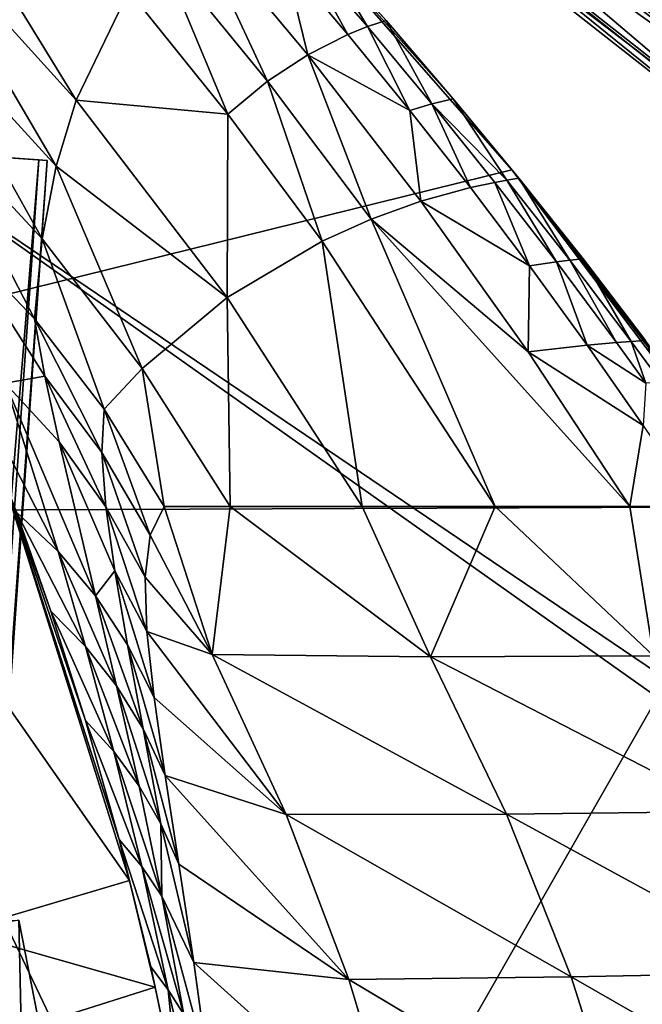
# Model space of a CAD drawing. Header units: metres. Extents: x 0 to 903, y -903 to 0.
# Tile 24 of 234: x 130 to 195, y -361 to -258. Entities that reach past the tile are written whole.
import ezdxf

# ---------------------------------------------------------------- set-up
doc = ezdxf.new("R2010")
doc.units = ezdxf.units.M

msp = doc.modelspace()

# ---------------------------------------------------------------- linework, layer by layer
at = {"layer": 'top'}
for points in [[(135.641937, -266.663818, 456.405334), (118.269089, -247.476913, 452.187042), (118.387329, -238.560318, 480.707062)], [(135.641937, -266.663818, 456.405334), (118.387329, -238.560318, 480.707062), (141.133286, -255.237625, 512.857849)], [(35.76218, -309.819092, 661.837402), (181.154114, -273.930634, 658.030212), (152.154388, -240.85585, 658.789612)], [(47.014355, -279.947052, 661.542725), (35.76218, -309.819092, 661.837402), (152.154388, -240.85585, 658.789612)], [(152.154388, -240.85585, 658.789612), (75.321487, -242.681458, 660.801575), (47.014355, -279.947052, 661.542725)], [(181.154114, -273.930634, 658.030212), (175.025436, -266.52301, 627.738831), (152.154388, -240.85585, 658.789612)], [(175.025436, -266.52301, 627.738831), (168.024017, -258.34729, 627.738831), (152.154388, -240.85585, 658.789612)], [(152.154388, -240.85585, 658.789612), (168.024017, -258.34729, 627.738831), (160.872192, -250.293167, 627.738831)], [(135.641937, -266.663818, 456.405334), (133.541519, -273.544037, 428.538879), (118.269089, -247.476913, 452.187042)], [(133.541519, -273.544037, 428.538879), (118.892288, -257.528198, 424.103149), (118.269089, -247.476913, 452.187042)], [(155.618774, -264.694885, 542.663818), (144.240845, -250.743134, 541.375), (147.443512, -247.087906, 570.045776)], [(159.82811, -261.919159, 570.942078), (155.618774, -264.694885, 542.663818), (147.443512, -247.087906, 570.045776)], [(159.82811, -261.919159, 570.942078), (147.443512, -247.087906, 570.045776), (157.385849, -251.982056, 599.074341)], [(151.477692, -268.110504, 514.487366), (141.133286, -255.237625, 512.857849), (144.240845, -250.743134, 541.375)], [(155.618774, -264.694885, 542.663818), (151.477692, -268.110504, 514.487366), (144.240845, -250.743134, 541.375)], [(159.168442, -251.04007, 613.3974), (160.872192, -250.293167, 627.738831), (166.050568, -258.988281, 613.514526)], [(160.872192, -250.293167, 627.738831), (168.024017, -258.34729, 627.738831), (166.050568, -258.988281, 613.514526)], [(164.009476, -259.798462, 599.305725), (157.385849, -251.982056, 599.074341), (159.168442, -251.04007, 613.3974)], [(166.050568, -258.988281, 613.514526), (164.009476, -259.798462, 599.305725), (159.168442, -251.04007, 613.3974)], [(159.82811, -261.919159, 570.942078), (157.385849, -251.982056, 599.074341), (164.009476, -259.798462, 599.305725)], [(151.477692, -268.110504, 514.487366), (135.641937, -266.663818, 456.405334), (141.133286, -255.237625, 512.857849)], [(120.507317, -268.663788, 396.536804), (118.892288, -257.528198, 424.103149), (132.099258, -281.153229, 400.969513)], [(118.892288, -257.528198, 424.103149), (133.541519, -273.544037, 428.538879), (132.099258, -281.153229, 400.969513)], [(170.484665, -267.735199, 599.536926), (164.009476, -259.798462, 599.305725), (166.050568, -258.988281, 613.514526)], [(166.050568, -258.988281, 613.514526), (168.024017, -258.34729, 627.738831), (172.782898, -267.057831, 613.631592)], [(172.782898, -267.057831, 613.631592), (170.484665, -267.735199, 599.536926), (166.050568, -258.988281, 613.514526)], [(168.024017, -258.34729, 627.738831), (175.025436, -266.52301, 627.738831), (172.782898, -267.057831, 613.631592)], [(170.484665, -267.735199, 599.536926), (159.82811, -261.919159, 570.942078), (164.009476, -259.798462, 599.305725)], [(159.82811, -261.919159, 570.942078), (166.452042, -279.089264, 543.951294), (155.618774, -264.694885, 542.663818)], [(170.484665, -267.735199, 599.536926), (171.638611, -277.216827, 571.83728), (159.82811, -261.919159, 570.942078)], [(171.638611, -277.216827, 571.83728), (166.452042, -279.089264, 543.951294), (159.82811, -261.919159, 570.942078)], [(155.618774, -264.694885, 542.663818), (161.315369, -281.394989, 516.115173), (151.477692, -268.110504, 514.487366)], [(166.452042, -279.089264, 543.951294), (161.315369, -281.394989, 516.115173), (155.618774, -264.694885, 542.663818)], [(151.422043, -287.255005, 460.617676), (133.541519, -273.544037, 428.538879), (135.641937, -266.663818, 456.405334)], [(151.477692, -268.110504, 514.487366), (151.422043, -287.255005, 460.617676), (135.641937, -266.663818, 456.405334)], [(172.782898, -267.057831, 613.631592), (176.809235, -275.789124, 599.768005), (170.484665, -267.735199, 599.536926)], [(172.782898, -267.057831, 613.631592), (175.025436, -266.52301, 627.738831), (180.625687, -275.016815, 620.742432)], [(180.625687, -275.016815, 620.742432), (179.363235, -275.245483, 613.748535), (172.782898, -267.057831, 613.631592)], [(179.363235, -275.245483, 613.748535), (176.809235, -275.789124, 599.768005), (172.782898, -267.057831, 613.631592)], [(175.025436, -266.52301, 627.738831), (181.874252, -274.817139, 627.738831), (180.625687, -275.016815, 620.742432)], [(181.874252, -274.817139, 627.738831), (175.025436, -266.52301, 627.738831), (181.154114, -273.930634, 658.030212)], [(161.315369, -281.394989, 516.115173), (151.422043, -287.255005, 460.617676), (151.477692, -268.110504, 514.487366)], [(176.809235, -275.789124, 599.768005), (171.638611, -277.216827, 571.83728), (170.484665, -267.735199, 599.536926)], [(132.099258, -281.153229, 400.969513), (131.303055, -289.497742, 373.763184), (120.507317, -268.663788, 396.536804)], [(131.303055, -289.497742, 373.763184), (123.089821, -280.902405, 369.59729), (120.507317, -268.663788, 396.536804)], [(207.702347, -309.111755, 657.334961), (181.154114, -273.930634, 658.030212), (35.76218, -309.819092, 661.837402)], [(132.099258, -281.153229, 400.969513), (133.541519, -273.544037, 428.538879), (142.525253, -294.668427, 405.397247)], [(133.541519, -273.544037, 428.538879), (151.422043, -287.255005, 460.617676), (142.525253, -294.668427, 405.397247)], [(188.568115, -283.226105, 627.738892), (181.874252, -274.817139, 627.738831), (181.154114, -273.930634, 658.030212)], [(207.702347, -309.111755, 657.334961), (201.481506, -300.373444, 627.738892), (181.154114, -273.930634, 658.030212)], [(201.481506, -300.373444, 627.738892), (198.313126, -296.0466, 627.738892), (181.154114, -273.930634, 658.030212)], [(181.154114, -273.930634, 658.030212), (198.313126, -296.0466, 627.738892), (195.104599, -291.746124, 627.738892)], [(195.104599, -291.746124, 627.738892), (188.568115, -283.226105, 627.738892), (181.154114, -273.930634, 658.030212)], [(179.363235, -275.245483, 613.748535), (182.980911, -283.956726, 599.998901), (176.809235, -275.789124, 599.768005)], [(185.789246, -283.547729, 613.865417), (179.363235, -275.245483, 613.748535), (180.625687, -275.016815, 620.742432)], [(182.980911, -283.956726, 599.998901), (179.363235, -275.245483, 613.748535), (185.789246, -283.547729, 613.865417)], [(180.625687, -275.016815, 620.742432), (181.874252, -274.817139, 627.738831), (187.183502, -283.375916, 620.801147)], [(187.183502, -283.375916, 620.801147), (185.789246, -283.547729, 613.865417), (180.625687, -275.016815, 620.742432)], [(181.874252, -274.817139, 627.738831), (188.568115, -283.226105, 627.738892), (187.183502, -283.375916, 620.801147)], [(182.980911, -283.956726, 599.998901), (171.638611, -277.216827, 571.83728), (176.809235, -275.789124, 599.768005)], [(182.857666, -292.954742, 572.731201), (166.452042, -279.089264, 543.951294), (171.638611, -277.216827, 571.83728)], [(182.980911, -283.956726, 599.998901), (182.857666, -292.954742, 572.731201), (171.638611, -277.216827, 571.83728)], [(166.452042, -279.089264, 543.951294), (179.413193, -309.104614, 519.362671), (161.315369, -281.394989, 516.115173)], [(182.857666, -292.954742, 572.731201), (193.468918, -309.104614, 573.622925), (166.452042, -279.089264, 543.951294)], [(193.468918, -309.104614, 573.622925), (179.413193, -309.104614, 519.362671), (166.452042, -279.089264, 543.951294)], [(128.241486, -296.218445, 344.45343), (123.089821, -280.902405, 369.59729), (132.379745, -295.49884, 360.715729)], [(132.379745, -295.49884, 360.715729), (123.089821, -280.902405, 369.59729), (131.303055, -289.497742, 373.763184)], [(138.570328, -298.926239, 377.92511), (131.303055, -289.497742, 373.763184), (132.099258, -281.153229, 400.969513)], [(142.525253, -294.668427, 405.397247), (138.570328, -298.926239, 377.92511), (132.099258, -281.153229, 400.969513)], [(161.315369, -281.394989, 516.115173), (165.512878, -309.104645, 464.818054), (151.422043, -287.255005, 460.617676)], [(179.413193, -309.104614, 519.362671), (165.512878, -309.104645, 464.818054), (161.315369, -281.394989, 516.115173)], [(188.997345, -292.234253, 600.229614), (182.980911, -283.956726, 599.998901), (185.789246, -283.547729, 613.865417)], [(192.058533, -291.960754, 613.982239), (185.789246, -283.547729, 613.865417), (187.183502, -283.375916, 620.801147)], [(192.058533, -291.960754, 613.982239), (188.997345, -292.234253, 600.229614), (185.789246, -283.547729, 613.865417)], [(187.183502, -283.375916, 620.801147), (188.568115, -283.226105, 627.738892), (193.584167, -291.846039, 620.859863)], [(193.584167, -291.846039, 620.859863), (192.058533, -291.960754, 613.982239), (187.183502, -283.375916, 620.801147)], [(188.568115, -283.226105, 627.738892), (195.104599, -291.746124, 627.738892), (193.584167, -291.846039, 620.859863)], [(182.857666, -292.954742, 572.731201), (182.980911, -283.956726, 599.998901), (188.997345, -292.234253, 600.229614)], [(151.422043, -287.255005, 460.617676), (151.719986, -309.104675, 409.813141), (142.525253, -294.668427, 405.397247)], [(165.512878, -309.104645, 464.818054), (151.719986, -309.104675, 409.813141), (151.422043, -287.255005, 460.617676)], [(132.379745, -295.49884, 360.715729), (131.303055, -289.497742, 373.763184), (138.324127, -303.454712, 364.55896)], [(131.303055, -289.497742, 373.763184), (138.570328, -298.926239, 377.92511), (138.324127, -303.454712, 364.55896)], [(129.399902, -309.686249, 317.577972), (121.969086, -290.794067, 340.890442), (133.759689, -313.79834, 320.763885)], [(133.759689, -313.79834, 320.763885), (121.969086, -290.794067, 340.890442), (128.241486, -296.218445, 344.45343)], [(188.997345, -292.234253, 600.229614), (192.058533, -291.960754, 613.982239), (195.133713, -296.207642, 614.040588)], [(195.133713, -296.207642, 614.040588), (192.058533, -291.960754, 613.982239), (193.584167, -291.846039, 620.859863)], [(193.584167, -291.846039, 620.859863), (195.104599, -291.746124, 627.738892), (196.724869, -296.121552, 620.88916)], [(196.724869, -296.121552, 620.88916), (195.133713, -296.207642, 614.040588), (193.584167, -291.846039, 620.859863)], [(194.85643, -300.618011, 600.460083), (182.857666, -292.954742, 572.731201), (188.997345, -292.234253, 600.229614)], [(193.468918, -309.104614, 573.622925), (182.857666, -292.954742, 572.731201), (194.85643, -300.618011, 600.460083)], [(194.85643, -300.618011, 600.460083), (188.997345, -292.234253, 600.229614), (195.133713, -296.207642, 614.040588)], [(142.525253, -294.668427, 405.397247), (144.842346, -309.104706, 382.076416), (138.570328, -298.926239, 377.92511)], [(151.719986, -309.104675, 409.813141), (144.842346, -309.104706, 382.076416), (142.525253, -294.668427, 405.397247)], [(133.863602, -302.345581, 348.005005), (128.241486, -296.218445, 344.45343), (132.379745, -295.49884, 360.715729)], [(138.324127, -303.454712, 364.55896), (138.748688, -309.11972, 351.554291), (132.379745, -295.49884, 360.715729)], [(138.748688, -309.11972, 351.554291), (133.863602, -302.345581, 348.005005), (132.379745, -295.49884, 360.715729)], [(133.863602, -302.345581, 348.005005), (137.649216, -318.424469, 323.938995), (128.241486, -296.218445, 344.45343)], [(137.649216, -318.424469, 323.938995), (133.759689, -313.79834, 320.763885), (128.241486, -296.218445, 344.45343)], [(138.570328, -298.926239, 377.92511), (143.386978, -312.076172, 368.392639), (138.324127, -303.454712, 364.55896)], [(144.842346, -309.104706, 382.076416), (143.386978, -312.076172, 368.392639), (138.570328, -298.926239, 377.92511)], [(200.556244, -309.104614, 600.689819), (193.468918, -309.104614, 573.622925), (194.85643, -300.618011, 600.460083)], [(138.748688, -309.11972, 351.554291), (139.671417, -315.806549, 339.028412), (133.863602, -302.345581, 348.005005)], [(139.671417, -315.806549, 339.028412), (137.649216, -318.424469, 323.938995), (133.863602, -302.345581, 348.005005)], [(143.386978, -312.076172, 368.392639), (142.861771, -316.476959, 355.095032), (138.324127, -303.454712, 364.55896)], [(138.324127, -303.454712, 364.55896), (142.861771, -316.476959, 355.095032), (138.748688, -309.11972, 351.554291)], [(113.267792, -308.156891, 254.256638), (127.584183, -304.923157, 256.257996), (141.226334, -348.129944, 265.090027)], [(127.584183, -304.923157, 256.257996), (129.399902, -309.686249, 317.577972), (133.006577, -320.024689, 306.739868)], [(133.006577, -320.024689, 306.739868), (136.622894, -331.430328, 297.04657), (127.584183, -304.923157, 256.257996)], [(136.622894, -331.430328, 297.04657), (140.138229, -343.84494, 288.651123), (127.584183, -304.923157, 256.257996)], [(127.584183, -304.923157, 256.257996), (140.138229, -343.84494, 288.651123), (141.226334, -348.129944, 265.090027)], [(123.336311, -353.440033, 262.541229), (113.267792, -308.156891, 254.256638), (141.226334, -348.129944, 265.090027)], [(58.565701, -570.15863, 661.240173), (207.702347, -309.111755, 657.334961), (35.76218, -309.819092, 661.837402)], [(58.565701, -570.15863, 661.240173), (207.702347, -584.097839, 657.334961), (207.702347, -309.111755, 657.334961)], [(142.861771, -316.476959, 355.095032), (143.034058, -322.136627, 342.335907), (138.748688, -309.11972, 351.554291)], [(138.748688, -309.11972, 351.554291), (143.034058, -322.136627, 342.335907), (139.671417, -315.806549, 339.028412)], [(143.386978, -312.076172, 368.392639), (144.842346, -309.104706, 382.076416), (149.836288, -324.555908, 365.081757)], [(144.842346, -309.104706, 382.076416), (151.719986, -309.104675, 409.813141), (149.836288, -324.555908, 365.081757)], [(149.836288, -324.555908, 365.081757), (151.719986, -309.104675, 409.813141), (172.646378, -324.773163, 455.247742)], [(151.719986, -309.104675, 409.813141), (165.512878, -309.104645, 464.818054), (172.646378, -324.773163, 455.247742)], [(172.646378, -324.773163, 455.247742), (165.512878, -309.104645, 464.818054), (179.413193, -309.104614, 519.362671)], [(172.646378, -324.773163, 455.247742), (179.413193, -309.104614, 519.362671), (195.92572, -324.696655, 545.287109)], [(195.92572, -324.696655, 545.287109), (179.413193, -309.104614, 519.362671), (193.468918, -309.104614, 573.622925)], [(193.468918, -309.104614, 573.622925), (200.556244, -309.104614, 600.689819), (195.92572, -324.696655, 545.287109)], [(133.006577, -320.024689, 306.739868), (129.399902, -309.686249, 317.577972), (136.624878, -323.706421, 309.830658)], [(136.624878, -323.706421, 309.830658), (129.399902, -309.686249, 317.577972), (133.759689, -313.79834, 320.763885)], [(149.836288, -324.555908, 365.081757), (142.861771, -316.476959, 355.095032), (143.386978, -312.076172, 368.392639)], [(136.624878, -323.706421, 309.830658), (133.759689, -313.79834, 320.763885), (139.855301, -327.814789, 312.910919)], [(133.759689, -313.79834, 320.763885), (137.649216, -318.424469, 323.938995), (139.855301, -327.814789, 312.910919)], [(140.994278, -323.523773, 327.112671), (137.649216, -318.424469, 323.938995), (139.671417, -315.806549, 339.028412)], [(143.034058, -322.136627, 342.335907), (143.772125, -329.049408, 330.279114), (139.671417, -315.806549, 339.028412)], [(139.671417, -315.806549, 339.028412), (143.772125, -329.049408, 330.279114), (140.994278, -323.523773, 327.112671)], [(143.034058, -322.136627, 342.335907), (142.861771, -316.476959, 355.095032), (149.836288, -324.555908, 365.081757)], [(139.855301, -327.814789, 312.910919), (137.649216, -318.424469, 323.938995), (142.630219, -332.315796, 315.989868)], [(137.649216, -318.424469, 323.938995), (140.994278, -323.523773, 327.112671), (142.630219, -332.315796, 315.989868)], [(136.622894, -331.430328, 297.04657), (133.006577, -320.024689, 306.739868), (139.574203, -334.688568, 299.994354)], [(139.574203, -334.688568, 299.994354), (133.006577, -320.024689, 306.739868), (136.624878, -323.706421, 309.830658)], [(157.586411, -341.236298, 363.115509), (143.772125, -329.049408, 330.279114), (143.034058, -322.136627, 342.335907)], [(157.586411, -341.236298, 363.115509), (143.034058, -322.136627, 342.335907), (149.836288, -324.555908, 365.081757)], [(139.574203, -334.688568, 299.994354), (136.624878, -323.706421, 309.830658), (142.214203, -338.291931, 302.932007)], [(136.624878, -323.706421, 309.830658), (139.855301, -327.814789, 312.910919), (142.214203, -338.291931, 302.932007)], [(143.772125, -329.049408, 330.279114), (144.932159, -337.170227, 319.061798), (140.994278, -323.523773, 327.112671)], [(140.994278, -323.523773, 327.112671), (144.932159, -337.170227, 319.061798), (142.630219, -332.315796, 315.989868)], [(157.586411, -341.236298, 363.115509), (149.836288, -324.555908, 365.081757), (180.567749, -341.221985, 453.232239)], [(149.836288, -324.555908, 365.081757), (172.646378, -324.773163, 455.247742), (180.567749, -341.221985, 453.232239)], [(204.014221, -340.932739, 543.223694), (172.646378, -324.773163, 455.247742), (195.92572, -324.696655, 545.287109)], [(180.567749, -341.221985, 453.232239), (172.646378, -324.773163, 455.247742), (204.014221, -340.932739, 543.223694)], [(142.214203, -338.291931, 302.932007), (139.855301, -327.814789, 312.910919), (144.481995, -342.212738, 305.868469)], [(139.855301, -327.814789, 312.910919), (142.630219, -332.315796, 315.989868), (144.481995, -342.212738, 305.868469)], [(144.932159, -337.170227, 319.061798), (143.772125, -329.049408, 330.279114), (157.586411, -341.236298, 363.115509)], [(140.138229, -343.84494, 288.651123), (136.622894, -331.430328, 297.04657), (142.486923, -346.673431, 291.392975)], [(142.486923, -346.673431, 291.392975), (136.622894, -331.430328, 297.04657), (139.574203, -334.688568, 299.994354)], [(144.932159, -337.170227, 319.061798), (146.364868, -346.419006, 308.79834), (142.630219, -332.315796, 315.989868)], [(142.630219, -332.315796, 315.989868), (146.364868, -346.419006, 308.79834), (144.481995, -342.212738, 305.868469)], [(139.574203, -334.688568, 299.994354), (142.214203, -338.291931, 302.932007), (144.594299, -349.772217, 294.125366)], [(144.594299, -349.772217, 294.125366), (142.486923, -346.673431, 291.392975), (139.574203, -334.688568, 299.994354)], [(164.121414, -358.464569, 361.487946), (146.364868, -346.419006, 308.79834), (144.932159, -337.170227, 319.061798)], [(164.121414, -358.464569, 361.487946), (144.932159, -337.170227, 319.061798), (157.586411, -341.236298, 363.115509)], [(142.214203, -338.291931, 302.932007), (144.481995, -342.212738, 305.868469), (144.594299, -349.772217, 294.125366)], [(157.586411, -341.236298, 363.115509), (180.567749, -341.221985, 453.232239), (187.319382, -358.211731, 451.542969)], [(164.121414, -358.464569, 361.487946), (157.586411, -341.236298, 363.115509), (187.319382, -358.211731, 451.542969)], [(210.928574, -357.733429, 541.487976), (180.567749, -341.221985, 453.232239), (204.014221, -340.932739, 543.223694)], [(187.319382, -358.211731, 451.542969), (180.567749, -341.221985, 453.232239), (210.928574, -357.733429, 541.487976)], [(146.364868, -346.419006, 308.79834), (147.914658, -356.689789, 299.58197), (144.481995, -342.212738, 305.868469)], [(144.481995, -342.212738, 305.868469), (147.914658, -356.689789, 299.58197), (144.594299, -349.772217, 294.125366)], [(145.24408, -359.542999, 284.118835), (143.432648, -357.152802, 281.652802), (140.138229, -343.84494, 288.651123)], [(145.24408, -359.542999, 284.118835), (140.138229, -343.84494, 288.651123), (142.486923, -346.673431, 291.392975)], [(140.138229, -343.84494, 288.651123), (143.432648, -357.152802, 281.652802), (141.226334, -348.129944, 265.090027)], [(147.914658, -356.689789, 299.58197), (146.364868, -346.419006, 308.79834), (164.121414, -358.464569, 361.487946)], [(144.594299, -349.772217, 294.125366), (146.876816, -362.136139, 286.576202), (142.486923, -346.673431, 291.392975)], [(146.876816, -362.136139, 286.576202), (145.24408, -359.542999, 284.118835), (142.486923, -346.673431, 291.392975)], [(123.336311, -353.440033, 262.541229), (141.226334, -348.129944, 265.090027), (143.892212, -359.271362, 266.458405)], [(141.226334, -348.129944, 265.090027), (143.432648, -357.152802, 281.652802), (143.892212, -359.271362, 266.458405)], [(147.914658, -356.689789, 299.58197), (149.460907, -367.862183, 291.483978), (144.594299, -349.772217, 294.125366)], [(144.594299, -349.772217, 294.125366), (149.460907, -367.862183, 291.483978), (146.876816, -362.136139, 286.576202)], [(51.564682, -352.977783, 192.840973), (129.653809, -352.275635, 201.423859), (134.177689, -375.379425, 195.461365)], [(130.694794, -399.678375, 255.885132), (129.653809, -352.275635, 201.423859), (123.336311, -353.440033, 262.541229)], [(130.694794, -399.678375, 255.885132), (134.177689, -375.379425, 195.461365), (129.653809, -352.275635, 201.423859)], [(51.564796, -375.897583, 186.552155), (51.564682, -352.977783, 192.840973), (134.177689, -375.379425, 195.461365)], [(127.450325, -376.577545, 260.439056), (130.694794, -399.678375, 255.885132), (123.336311, -353.440033, 262.541229)], [(125.415352, -365.114349, 262.78418), (123.336311, -353.440033, 262.541229), (143.892212, -359.271362, 266.458405)], [(149.460907, -367.862183, 291.483978), (147.914658, -356.689789, 299.58197), (169.440079, -376.10379, 360.198151)], [(169.440079, -376.10379, 360.198151), (147.914658, -356.689789, 299.58197), (164.121414, -358.464569, 361.487946)], [(146.387863, -371.181824, 276.051361), (143.432648, -357.152802, 281.652802), (145.24408, -359.542999, 284.118835)], [(143.432648, -357.152802, 281.652802), (146.387863, -371.181824, 276.051361), (143.892212, -359.271362, 266.458405)], [(216.628174, -375.021973, 540.090271), (187.319382, -358.211731, 451.542969), (210.928574, -357.733429, 541.487976)], [(164.121414, -358.464569, 361.487946), (187.319382, -358.211731, 451.542969), (192.873444, -375.648926, 450.186615)], [(169.440079, -376.10379, 360.198151), (164.121414, -358.464569, 361.487946), (192.873444, -375.648926, 450.186615)], [(192.873444, -375.648926, 450.186615), (187.319382, -358.211731, 451.542969), (216.628174, -375.021973, 540.090271)], [(125.415352, -365.114349, 262.78418), (143.892212, -359.271362, 266.458405), (146.242966, -370.508606, 265.495361)], [(143.892212, -359.271362, 266.458405), (146.387863, -371.181824, 276.051361), (146.242966, -370.508606, 265.495361)], [(148.953064, -375.232574, 280.31131), (146.387863, -371.181824, 276.051361), (145.24408, -359.542999, 284.118835)], [(146.876816, -362.136139, 286.576202), (148.953064, -375.232574, 280.31131), (145.24408, -359.542999, 284.118835)]]:
    msp.add_3dface(points, dxfattribs=at)
at = {"layer": 'top0123413'}
for points in [[(599.026855, -599.023621, 106.499786), (74.938576, -244.304413, 117.34655), (244.305359, -74.93528, 117.346581)], [(76.680428, -244.304428, 120.325508), (592.962036, -609.72644, 109.443001), (244.305359, -76.679497, 120.325508)], [(599.026855, -599.023621, 106.499786), (78.807236, -783.456238, 110.644272), (74.938576, -244.304413, 117.34655)], [(592.962036, -609.72644, 109.443001), (76.680428, -244.304428, 120.325508), (350.77301, -819.803528, 109.839348)], [(76.680428, -244.304428, 120.325508), (80.562805, -785.039307, 113.603523), (350.77301, -819.803528, 109.839348)]]:
    msp.add_3dface(points, dxfattribs=at)
at = {"layer": 'top0123419'}
for points in [[(131.75264, -272.894623, 1627.537354), (123.244728, -272.299683, 1629.041138), (132.618759, -272.95517, 1632.461426)], [(123.244728, -272.299683, 1629.041138), (124.110855, -272.36026, 1633.96521), (132.618759, -272.95517, 1632.461426)], [(131.75264, -272.894623, 1627.537354), (127.06562, -272.566864, 1625.827271), (123.244728, -272.299683, 1629.041138)], [(132.618759, -272.95517, 1632.461426), (124.110855, -272.36026, 1633.96521), (128.797867, -272.687988, 1635.675293)], [(99.163025, -671.592468, 1625.827271), (127.06562, -272.566864, 1625.827271), (131.75264, -272.894623, 1627.537354)], [(103.850044, -671.920227, 1627.537354), (99.163025, -671.592468, 1625.827271), (131.75264, -272.894623, 1627.537354)], [(103.850044, -671.920227, 1627.537354), (131.75264, -272.894623, 1627.537354), (132.618759, -272.95517, 1632.461426)], [(104.716171, -671.980774, 1632.461426), (103.850044, -671.920227, 1627.537354), (132.618759, -272.95517, 1632.461426)], [(132.618759, -272.95517, 1632.461426), (128.797867, -272.687988, 1635.675293), (104.716171, -671.980774, 1632.461426)]]:
    msp.add_3dface(points, dxfattribs=at)
at = {"layer": 'top0123421'}
for points in [[(231.295456, -253.319458, 1933.672607), (234.49585, -261.9617, 1932.623291), (164.351929, -207.670624, 1813.834106)], [(164.351929, -207.670624, 1813.834106), (234.49585, -261.9617, 1932.623291), (165.177902, -211.695007, 1811.760254)], [(165.177902, -211.695007, 1811.760254), (232.21019, -270.892334, 1931.976807), (164.55397, -216.025116, 1810.356934)], [(234.49585, -261.9617, 1932.623291), (232.21019, -270.892334, 1931.976807), (165.177902, -211.695007, 1811.760254)], [(142.625961, -212.360245, 1823.837646), (142.00235, -216.695145, 1822.432251), (209.537292, -262.620544, 1951.474365)], [(142.625961, -212.360245, 1823.837646), (209.537292, -262.620544, 1951.474365), (213.410187, -257.582336, 1953.719116)], [(142.00235, -216.695145, 1822.432251), (206.797089, -266.098022, 1946.276245), (209.537292, -262.620544, 1951.474365)], [(206.797089, -266.098022, 1946.276245), (142.00235, -216.695145, 1822.432251), (206.784882, -266.562469, 1946.052246)], [(142.00235, -216.695145, 1822.432251), (142.82843, -220.714661, 1820.360352), (206.784882, -266.562469, 1946.052246)], [(164.55397, -216.025116, 1810.356934), (231.484726, -272.170868, 1932.188232), (161.989349, -220.908112, 1809.793213)], [(232.21019, -270.892334, 1931.976807), (231.484726, -272.170868, 1932.188232), (164.55397, -216.025116, 1810.356934)], [(206.784882, -266.562469, 1946.052246), (142.82843, -220.714661, 1820.360352), (207.738678, -271.791534, 1942.508301)], [(142.82843, -220.714661, 1820.360352), (145.601959, -224.445755, 1817.338501), (207.738678, -271.791534, 1942.508301)], [(157.897018, -224.569611, 1810.557983), (161.989349, -220.908112, 1809.793213), (230.418243, -273.192383, 1932.031006)], [(230.418243, -273.192383, 1932.031006), (161.989349, -220.908112, 1809.793213), (231.484726, -272.170868, 1932.188232)], [(207.738678, -271.791534, 1942.508301), (145.601959, -224.445755, 1817.338501), (210.163605, -275.132813, 1938.293579)], [(145.601959, -224.445755, 1817.338501), (149.828873, -226.311584, 1814.272827), (210.163605, -275.132813, 1938.293579)], [(153.884613, -226.19043, 1812.10144), (157.897018, -224.569611, 1810.557983), (222.336121, -277.569214, 1932.990601)], [(222.336121, -277.569214, 1932.990601), (157.897018, -224.569611, 1810.557983), (230.418243, -273.192383, 1932.031006)], [(149.828873, -226.311584, 1814.272827), (153.884613, -226.19043, 1812.10144), (213.1996, -276.546234, 1934.21936)], [(210.163605, -275.132813, 1938.293579), (149.828873, -226.311584, 1814.272827), (213.1996, -276.546234, 1934.21936)], [(213.1996, -276.546234, 1934.21936), (153.884613, -226.19043, 1812.10144), (222.336121, -277.569214, 1932.990601)]]:
    msp.add_3dface(points, dxfattribs=at)

doc.saveas('drawing.dxf')
